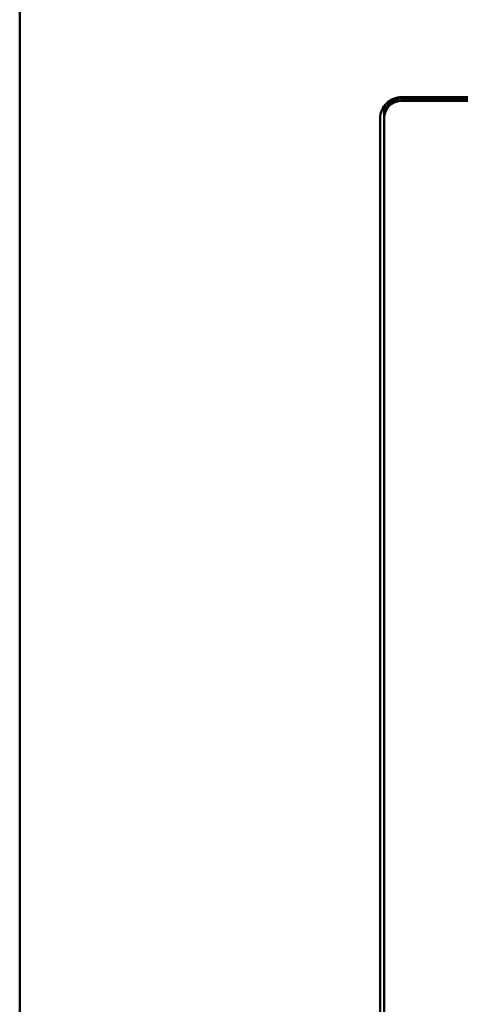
# Model space of a CAD drawing. Header units: inches. Extents: x 0.8 to 72.9, y -5.1 to 48.7.
# Tile 38 of 237: x 34.8 to 36, y 10.7 to 13.5. Entities that reach past the tile are written whole.
import ezdxf

# ---------------------------------------------------------------- set-up
doc = ezdxf.new("R2010")
doc.units = ezdxf.units.IN
doc.header["$MEASUREMENT"] = 0
doc.layers.add('Visible Edges(ROSSANSI)', color=7, linetype='Continuous', lineweight=50)
doc.layers.add('Visible Tangent Edges(ROSSANSI)', color=7, linetype='Continuous', lineweight=50)

msp = doc.modelspace()

# ---------------------------------------------------------------- linework, layer by layer
at = {"layer": 'Visible Edges(ROSSANSI)'}
for p, q in [((34.7945, 7.5198), (34.7945, 19.0304)), ((35.8645, 13.2374), (53.2406, 13.2373)), ((35.8655, 13.2337), (53.2406, 13.2337)), ((53.2406, 13.2276), (35.8655, 13.2276)), ((35.8154, 13.1845), (35.8154, 13.1784)), ((35.8155, 13.2022), (35.8155, 13.1878)), ((35.8045, 8.2253), (35.8045, 13.1785)), ((35.8154, 13.1784), (35.8154, 8.2253))]:
    msp.add_line(p, q, dxfattribs=at)
for centre, major_axis, start_param in [((35.8645, 13.1785), (-0.06, 0), 4.712387), ((35.8655, 13.1845), (-0.0501, 0), 4.712389), ((35.8655, 13.1784), (-0.0501, 0), 4.712389), ((35.8655, 13.2022), (-0.05, 0), 6.026974)]:
    msp.add_ellipse(centre, major_axis=major_axis, ratio=0.981793, start_param=start_param, end_param=6.283185, dxfattribs=at)
at = {"layer": 'Visible Tangent Edges(ROSSANSI)'}
for p, q in [((35.8655, 13.2374), (35.8655, 13.2337)), ((35.8655, 13.2337), (35.8655, 13.2276))]:
    msp.add_line(p, q, dxfattribs=at)

doc.saveas('drawing.dxf')
